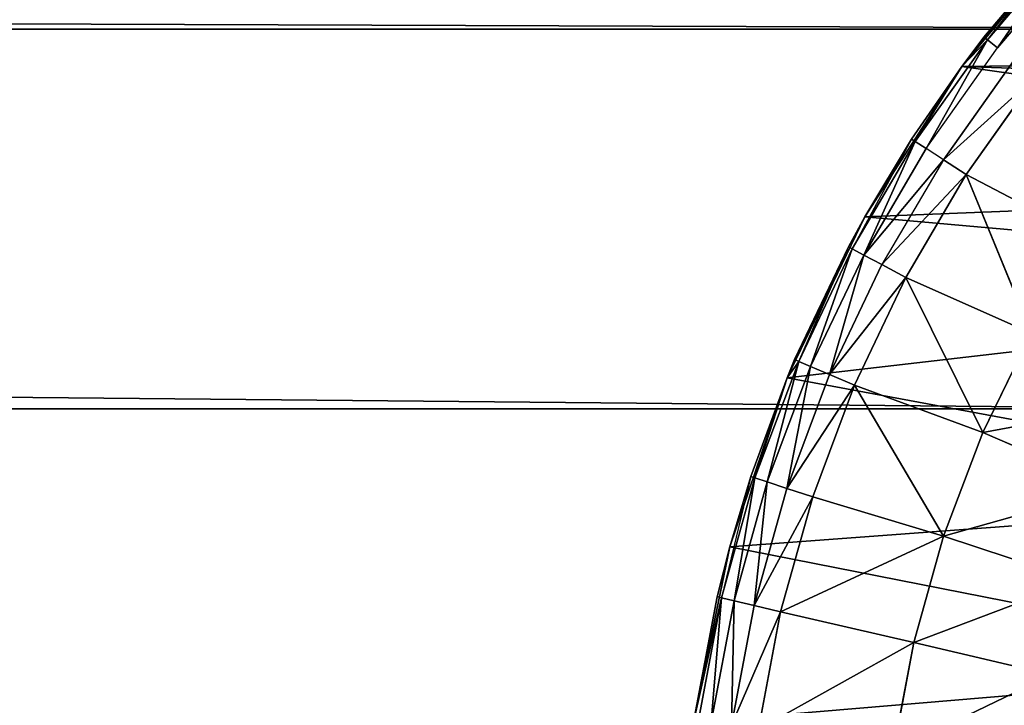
# Model space of a CAD drawing. Extents: x 0 to 602, y -131 to 3.
# Tile 94 of 167: x 336.97 to 338.87, y -6.62 to -5.3. Entities that reach past the tile are written whole.
import ezdxf

# ---------------------------------------------------------------- set-up
doc = ezdxf.new("R2010")
doc.units = 0
doc.header["$LTSCALE"] = 25.4
doc.layers.get('0').update_dxf_attribs({"color": 13, "linetype": 'CONTINUOUS'})

# ---------------------------------------------------------------- blocks, each defined once
blk = doc.blocks.new('PICASSO-LED-8131_STL')
at = {"color": 0}
for p, q in [((125.0635, 266.4428, 57.9568), (125.4012, 266.3731, 57.9568)), ((125.0635, 266.4428, 59.3533), (125.4012, 266.3731, 57.9568)), ((125.0635, 266.4428, 57.9568), (125.4012, 266.3731, 57.9568)), ((125.0635, 266.4428, 59.3533), (125.4012, 266.3731, 57.9568)), ((125.0635, 266.4428, 59.3533), (125.3049, 266.3974, 59.3533)), ((125.303, 266.3891, 59.4205), (125.0635, 266.4428, 59.3533)), ((125.303, 266.3891, 59.4205), (125.0635, 266.4428, 59.3533)), ((125.0635, 266.4428, 59.3533), (125.3049, 266.3974, 59.3533)), ((125.303, 266.3891, 59.4205), (125.067, 266.4337, 59.4205)), ((125.303, 266.3891, 59.4205), (125.067, 266.4337, 59.4205)), ((125.2973, 266.3648, 59.4835), (125.0634, 266.409, 59.4835)), ((125.2973, 266.3648, 59.4835), (125.0634, 266.409, 59.4835)), ((125.303, 266.3891, 59.4205), (125.2973, 266.3648, 59.4835)), ((125.303, 266.3891, 59.4205), (125.2973, 266.3648, 59.4835)), ((125.303, 266.3891, 59.4205), (125.3049, 266.3974, 59.3533)), ((125.5343, 266.3244, 59.4205), (125.303, 266.3891, 59.4205)), ((125.537, 266.3325, 59.3533), (125.303, 266.3891, 59.4205)), ((125.5343, 266.3244, 59.4205), (125.303, 266.3891, 59.4205)), ((125.3049, 266.3974, 59.3533), (125.4012, 266.3731, 57.9568)), ((125.3049, 266.3974, 59.3533), (125.4012, 266.3731, 57.9568)), ((125.3049, 266.3974, 59.3533), (125.4012, 266.3731, 59.3533)), ((125.2883, 266.326, 59.5383), (125.0577, 266.3695, 59.5383)), ((125.2883, 266.326, 59.5383), (125.0577, 266.3695, 59.5383)), ((125.2973, 266.3648, 59.4835), (125.2883, 266.326, 59.5383)), ((125.2973, 266.3648, 59.4835), (125.2883, 266.326, 59.5383)), ((125.5266, 266.3007, 59.4835), (125.2973, 266.3648, 59.4835)), ((125.5266, 266.3007, 59.4835), (125.2973, 266.3648, 59.4835)), ((125.4012, 266.3731, 57.9568), (125.7277, 266.2625, 57.9568)), ((125.4012, 266.3731, 57.9568), (125.7277, 266.2625, 57.9568)), ((125.4012, 266.3731, 57.9568), (125.537, 266.3325, 59.3533)), ((125.4012, 266.3731, 57.9568), (125.537, 266.3325, 59.3533)), ((125.4012, 266.3731, 57.9568), (125.4012, 266.3731, 59.3533)), ((125.4012, 266.3731, 59.3533), (125.537, 266.3325, 59.3533)), ((125.4012, 266.3731, 57.9568), (125.4012, 266.3731, 59.3533)), ((125.2883, 266.326, 59.5383), (125.2764, 266.2751, 59.5814)), ((125.2883, 266.326, 59.5383), (125.2764, 266.2751, 59.5814)), ((125.5142, 266.2628, 59.5383), (125.2883, 266.326, 59.5383)), ((125.5142, 266.2628, 59.5383), (125.2883, 266.326, 59.5383)), ((125.5266, 266.3007, 59.4835), (125.5343, 266.3244, 59.4205)), ((125.5266, 266.3007, 59.4835), (125.5343, 266.3244, 59.4205)), ((125.537, 266.3325, 59.3533), (125.5343, 266.3244, 59.4205)), ((125.537, 266.3325, 59.3533), (125.5343, 266.3244, 59.4205)), ((125.5343, 266.3244, 59.4205), (125.7277, 266.2625, 59.3533)), ((125.5343, 266.3244, 59.4205), (125.7277, 266.2625, 59.3533)), ((125.5343, 266.3244, 59.4205), (125.7592, 266.2401, 59.4205)), ((125.5343, 266.3244, 59.4205), (125.7592, 266.2401, 59.4205)), ((125.7277, 266.2625, 57.9568), (125.537, 266.3325, 59.3533)), ((125.537, 266.3325, 59.3533), (125.7277, 266.2625, 59.3533)), ((125.7277, 266.2625, 57.9568), (125.537, 266.3325, 59.3533)), ((125.537, 266.3325, 59.3533), (125.7277, 266.2625, 59.3533)), ((125.2764, 266.2751, 59.5814), (125.0502, 266.3178, 59.5814)), ((125.2764, 266.2751, 59.5814), (125.0502, 266.3178, 59.5814)), ((125.5142, 266.2628, 59.5383), (125.5266, 266.3007, 59.4835)), ((125.5142, 266.2628, 59.5383), (125.5266, 266.3007, 59.4835)), ((125.5266, 266.3007, 59.4835), (125.7495, 266.2171, 59.4835)), ((125.5266, 266.3007, 59.4835), (125.7495, 266.2171, 59.4835)), ((125.2764, 266.2751, 59.5814), (125.217, 266.0182, 59.7373)), ((125.2764, 266.2751, 59.5814), (125.217, 266.0182, 59.7373)), ((125.498, 266.2131, 59.5814), (125.2764, 266.2751, 59.5814)), ((125.498, 266.2131, 59.5814), (125.2764, 266.2751, 59.5814)), ((125.498, 266.2131, 59.5814), (125.5142, 266.2628, 59.5383)), ((125.498, 266.2131, 59.5814), (125.5142, 266.2628, 59.5383)), ((125.5142, 266.2628, 59.5383), (125.7339, 266.1804, 59.5383)), ((125.5142, 266.2628, 59.5383), (125.7339, 266.1804, 59.5383)), ((125.7277, 266.2625, 57.9568), (126.0381, 266.1125, 57.9568)), ((125.7277, 266.2625, 59.3533), (125.7277, 266.2625, 57.9568)), ((125.7277, 266.2625, 59.3533), (125.7626, 266.2479, 59.3533)), ((125.7626, 266.2479, 59.3533), (125.7277, 266.2625, 57.9568)), ((125.7277, 266.2625, 59.3533), (125.7277, 266.2625, 57.9568)), ((125.7626, 266.2479, 59.3533), (125.7277, 266.2625, 57.9568)), ((125.98, 266.1442, 59.3533), (125.7277, 266.2625, 57.9568)), ((125.98, 266.1442, 59.3533), (125.7277, 266.2625, 57.9568)), ((125.7277, 266.2625, 57.9568), (126.0381, 266.1125, 57.9568)), ((125.7277, 266.2625, 59.3533), (125.7592, 266.2401, 59.4205)), ((125.7592, 266.2401, 59.4205), (125.7626, 266.2479, 59.3533)), ((125.7626, 266.2479, 59.3533), (125.98, 266.1442, 59.3533)), ((125.7626, 266.2479, 59.3533), (125.98, 266.1442, 59.3533)), ((125.7495, 266.2171, 59.4835), (125.7592, 266.2401, 59.4205)), ((125.7495, 266.2171, 59.4835), (125.7592, 266.2401, 59.4205)), ((125.976, 266.1367, 59.4205), (125.7592, 266.2401, 59.4205)), ((125.976, 266.1367, 59.4205), (125.7592, 266.2401, 59.4205)), ((125.498, 266.2131, 59.5814), (125.4223, 265.9604, 59.7373)), ((125.498, 266.2131, 59.5814), (125.4223, 265.9604, 59.7373)), ((125.7134, 266.1323, 59.5814), (125.498, 266.2131, 59.5814)), ((125.7134, 266.1323, 59.5814), (125.498, 266.2131, 59.5814)), ((125.7339, 266.1804, 59.5383), (125.7495, 266.2171, 59.4835)), ((125.7339, 266.1804, 59.5383), (125.7495, 266.2171, 59.4835)), ((125.9643, 266.1147, 59.4835), (125.7495, 266.2171, 59.4835)), ((125.9643, 266.1147, 59.4835), (125.7495, 266.2171, 59.4835)), ((125.7134, 266.1323, 59.5814), (125.7339, 266.1804, 59.5383)), ((125.7134, 266.1323, 59.5814), (125.7339, 266.1804, 59.5383)), ((125.9457, 266.0794, 59.5383), (125.7339, 266.1804, 59.5383)), ((125.9457, 266.0794, 59.5383), (125.7339, 266.1804, 59.5383)), ((125.976, 266.1367, 59.4205), (125.9643, 266.1147, 59.4835)), ((125.976, 266.1367, 59.4205), (125.9643, 266.1147, 59.4835)), ((125.976, 266.1367, 59.4205), (125.98, 266.1442, 59.3533)), ((126.1832, 266.0151, 59.4205), (125.976, 266.1367, 59.4205)), ((126.1878, 266.0222, 59.3533), (125.976, 266.1367, 59.4205)), ((126.1832, 266.0151, 59.4205), (125.976, 266.1367, 59.4205)), ((125.98, 266.1442, 59.3533), (126.0381, 266.1125, 57.9568)), ((125.98, 266.1442, 59.3533), (126.0381, 266.1125, 57.9568)), ((125.98, 266.1442, 59.3533), (126.0381, 266.1125, 59.3533)), ((125.7134, 266.1323, 59.5814), (125.4223, 265.9604, 59.7373)), ((125.7134, 266.1323, 59.5814), (125.4223, 265.9604, 59.7373)), ((125.7134, 266.1323, 59.5814), (125.6217, 265.8847, 59.7373)), ((125.7134, 266.1323, 59.5814), (125.6217, 265.8847, 59.7373)), ((125.9212, 266.0333, 59.5814), (125.7134, 266.1323, 59.5814)), ((125.9212, 266.0333, 59.5814), (125.7134, 266.1323, 59.5814)), ((125.9643, 266.1147, 59.4835), (125.9457, 266.0794, 59.5383)), ((126.148, 265.9607, 59.5383), (125.9643, 266.1147, 59.4835)), ((126.1696, 265.9941, 59.4835), (125.9643, 266.1147, 59.4835)), ((126.1696, 265.9941, 59.4835), (125.9643, 266.1147, 59.4835)), ((126.0381, 266.1125, 57.9568), (126.3278, 265.9256, 57.9568)), ((126.0381, 266.1125, 57.9568), (126.3278, 265.9256, 57.9568)), ((126.0381, 266.1125, 57.9568), (126.1878, 266.0222, 59.3533)), ((126.0381, 266.1125, 57.9568), (126.1878, 266.0222, 59.3533)), ((126.0381, 266.1125, 57.9568), (126.0381, 266.1125, 59.3533)), ((126.0381, 266.1125, 59.3533), (126.1878, 266.0222, 59.3533)), ((126.0381, 266.1125, 57.9568), (126.0381, 266.1125, 59.3533)), ((125.9457, 266.0794, 59.5383), (125.9212, 266.0333, 59.5814)), ((125.9457, 266.0794, 59.5383), (125.9212, 266.0333, 59.5814)), ((126.148, 265.9607, 59.5383), (125.9457, 266.0794, 59.5383)), ((125.217, 266.0182, 59.7373), (125.0074, 266.0575, 59.7373)), ((125.217, 266.0182, 59.7373), (125.0074, 266.0575, 59.7373)), ((125.9212, 266.0333, 59.5814), (125.6217, 265.8847, 59.7373)), ((125.9212, 266.0333, 59.5814), (125.6217, 265.8847, 59.7373)), ((125.9212, 266.0333, 59.5814), (125.8136, 265.7917, 59.7373)), ((125.9212, 266.0333, 59.5814), (125.8136, 265.7917, 59.7373)), ((126.1196, 265.9168, 59.5814), (125.9212, 266.0333, 59.5814)), ((126.1196, 265.9168, 59.5814), (125.9212, 266.0333, 59.5814)), ((126.1878, 266.0222, 59.3533), (126.1832, 266.0151, 59.4205)), ((126.3278, 265.9256, 57.9568), (126.1878, 266.0222, 59.3533)), ((126.1878, 266.0222, 59.3533), (126.3278, 265.9256, 59.3533)), ((126.3278, 265.9256, 57.9568), (126.1878, 266.0222, 59.3533)), ((125.217, 266.0182, 59.7373), (125.1549, 265.7526, 59.8767)), ((125.217, 266.0182, 59.7373), (125.1549, 265.7526, 59.8767)), ((125.4223, 265.9604, 59.7373), (125.217, 266.0182, 59.7373)), ((125.4223, 265.9604, 59.7373), (125.217, 266.0182, 59.7373)), ((126.1696, 265.9941, 59.4835), (126.1832, 266.0151, 59.4205)), ((126.1696, 265.9941, 59.4835), (126.1832, 266.0151, 59.4205)), ((126.1832, 266.0151, 59.4205), (126.3278, 265.9256, 59.3533)), ((126.1832, 266.0151, 59.4205), (126.3791, 265.8761, 59.4205)), ((126.1832, 266.0151, 59.4205), (126.3791, 265.8761, 59.4205)), ((126.148, 265.9607, 59.5383), (126.1696, 265.9941, 59.4835)), ((126.1696, 265.9941, 59.4835), (126.3638, 265.8564, 59.4835)), ((125.4223, 265.9604, 59.7373), (125.3369, 265.7014, 59.8767)), ((125.4223, 265.9604, 59.7373), (125.3369, 265.7014, 59.8767)), ((125.6217, 265.8847, 59.7373), (125.4223, 265.9604, 59.7373)), ((125.6217, 265.8847, 59.7373), (125.4223, 265.9604, 59.7373)), ((126.1196, 265.9168, 59.5814), (126.148, 265.9607, 59.5383)), ((126.1196, 265.9168, 59.5814), (126.148, 265.9607, 59.5383)), ((126.148, 265.9607, 59.5383), (126.3393, 265.8249, 59.5383)), ((126.3278, 265.9256, 57.9568), (126.5922, 265.7045, 57.9568)), ((126.3278, 265.9256, 59.3533), (126.3278, 265.9256, 57.9568)), ((126.3278, 265.9256, 59.3533), (126.3843, 265.8828, 59.3533)), ((126.3843, 265.8828, 59.3533), (126.3278, 265.9256, 57.9568)), ((126.3278, 265.9256, 59.3533), (126.3278, 265.9256, 57.9568)), ((126.3843, 265.8828, 59.3533), (126.3278, 265.9256, 57.9568)), ((126.5681, 265.7271, 59.3533), (126.3278, 265.9256, 57.9568)), ((126.5681, 265.7271, 59.3533), (126.3278, 265.9256, 57.9568)), ((126.3278, 265.9256, 57.9568), (126.5922, 265.7045, 57.9568)), ((126.3278, 265.9256, 59.3533), (126.3791, 265.8761, 59.4205)), ((126.1196, 265.9168, 59.5814), (125.8136, 265.7917, 59.7373)), ((126.1196, 265.9168, 59.5814), (125.8136, 265.7917, 59.7373)), ((126.1196, 265.9168, 59.5814), (125.9966, 265.6821, 59.7373)), ((126.1196, 265.9168, 59.5814), (125.9966, 265.6821, 59.7373)), ((126.3073, 265.7836, 59.5814), (126.1196, 265.9168, 59.5814)), ((126.3073, 265.7836, 59.5814), (126.1196, 265.9168, 59.5814)), ((125.6217, 265.8847, 59.7373), (125.5137, 265.6342, 59.8767)), ((125.6217, 265.8847, 59.7373), (125.5137, 265.6342, 59.8767)), ((125.8136, 265.7917, 59.7373), (125.6217, 265.8847, 59.7373)), ((125.8136, 265.7917, 59.7373), (125.6217, 265.8847, 59.7373)), ((126.3638, 265.8564, 59.4835), (126.3791, 265.8761, 59.4205)), ((126.3638, 265.8564, 59.4835), (126.3791, 265.8761, 59.4205)), ((126.3791, 265.8761, 59.4205), (126.3843, 265.8828, 59.3533)), ((126.5623, 265.7208, 59.4205), (126.3791, 265.8761, 59.4205)), ((126.5623, 265.7208, 59.4205), (126.3791, 265.8761, 59.4205)), ((126.3843, 265.8828, 59.3533), (126.5681, 265.7271, 59.3533)), ((126.3843, 265.8828, 59.3533), (126.5681, 265.7271, 59.3533)), ((126.5454, 265.7025, 59.4835), (126.3638, 265.8564, 59.4835))]:
    blk.add_line(p, q, dxfattribs=at)
mesh = blk.add_polyface(dxfattribs=at)
corners = [(109.6675, 236.1709, 57.9276), (122.6675, 263.6709, 57.9276), (109.6675, 371.1709, 57.9276), (122.9354, 262.6709, 57.9276), (134.6675, 236.1709, 57.9276), (123.6675, 261.9389, 57.9276), (124.6675, 261.6709, 57.9276), (125.6675, 261.9389, 57.9276), (126.3995, 262.6709, 57.9276), (126.6675, 263.6709, 57.9276), (126.6675, 343.6709, 57.9276), (122.9354, 344.6709, 57.9276), (134.6675, 371.1709, 57.9276), (122.6675, 343.6709, 57.9276), (123.6675, 345.403, 57.9276), (124.6675, 345.6709, 57.9276), (125.6675, 345.403, 57.9276), (126.3995, 344.6709, 57.9276), (122.9354, 264.6709, 57.9276), (122.9354, 342.6709, 57.9276), (123.6675, 341.9389, 57.9276), (123.6675, 265.403, 57.9276), (124.6675, 341.6709, 57.9276), (124.6675, 265.6709, 57.9276), (125.6675, 341.9389, 57.9276), (125.6675, 265.403, 57.9276), (126.3995, 342.6709, 57.9276), (126.3995, 264.6709, 57.9276)]
mesh.append_faces([[corners[k] for k in face] for face in [(0, 1, 2), (1, 0, 3), (3, 4, 5), (5, 4, 6), (6, 4, 7), (7, 4, 8), (8, 4, 9), (2, 11, 12), (11, 2, 13), (12, 10, 4), (18, 13, 1), (13, 18, 19), (19, 18, 20), (20, 21, 22), (22, 23, 24), (24, 25, 26), (26, 9, 10)]], dxfattribs={"vtx0": -1, "vtx1": -1, "color": 0})
mesh.append_faces([[corners[k] for k in face] for face in [(9, 4, 10), (13, 2, 1)]], dxfattribs={"vtx0": -1, "vtx1": -1, "vtx2": -1, "color": 0})
mesh.append_faces([[corners[k] for k in face] for face in [(3, 0, 4), (12, 11, 14), (12, 14, 15), (12, 15, 16), (12, 16, 17), (12, 17, 10), (20, 18, 21), (22, 21, 23), (24, 23, 25), (26, 25, 27), (26, 27, 9)]], dxfattribs={"vtx0": -1, "vtx2": -1, "color": 0})
mesh = blk.add_polyface(dxfattribs=at)
corners = [(134.6675, 371.1709, 0.9276), (109.6675, 236.1709, 0.9276), (109.6675, 371.1709, 0.9276), (134.6675, 236.1709, 0.9276)]
mesh.append_faces([[corners[k] for k in face] for face in [(0, 1, 2), (1, 0, 3)]], dxfattribs={"vtx0": -1, "color": 0})
mesh = blk.add_polyface(dxfattribs=at)
corners = [(109.6675, 370.3709, 57.1276), (122.6675, 343.6709, 57.1276), (109.6675, 236.9709, 57.1276), (122.9354, 344.6709, 57.1276), (134.6675, 370.3709, 57.1276), (123.6675, 345.403, 57.1276), (124.6675, 345.6709, 57.1276), (125.6675, 345.403, 57.1276), (126.3995, 344.6709, 57.1276), (126.6675, 343.6709, 57.1276), (126.6675, 263.6709, 57.1276), (122.9354, 262.6709, 57.1276), (134.6675, 236.9709, 57.1276), (122.6675, 263.6709, 57.1276), (123.6675, 261.9389, 57.1276), (124.6675, 261.6709, 57.1276), (125.6675, 261.9389, 57.1276), (126.3995, 262.6709, 57.1276), (122.9354, 342.6709, 57.1276), (122.9354, 264.6709, 57.1276), (123.6675, 341.9389, 57.1276), (123.6675, 265.403, 57.1276), (124.6675, 341.6709, 57.1276), (124.6675, 265.6709, 57.1276), (125.6675, 341.9389, 57.1276), (125.6675, 265.403, 57.1276), (126.3995, 342.6709, 57.1276), (126.3995, 264.6709, 57.1276)]
mesh.append_faces([[corners[k] for k in face] for face in [(0, 1, 2), (1, 0, 3), (3, 4, 5), (5, 4, 6), (6, 4, 7), (7, 4, 8), (8, 4, 9), (2, 11, 12), (11, 2, 13), (12, 10, 4), (18, 13, 1), (13, 18, 19), (19, 20, 21), (21, 22, 23), (23, 24, 25), (25, 26, 27), (27, 9, 10)]], dxfattribs={"vtx0": -1, "vtx1": -1, "color": 0})
mesh.append_faces([[corners[k] for k in face] for face in [(9, 4, 10), (13, 2, 1)]], dxfattribs={"vtx0": -1, "vtx1": -1, "vtx2": -1, "color": 0})
mesh.append_faces([[corners[k] for k in face] for face in [(3, 0, 4), (12, 11, 14), (12, 14, 15), (12, 15, 16), (12, 16, 17), (12, 17, 10), (19, 18, 20), (21, 20, 22), (23, 22, 24), (25, 24, 26), (27, 26, 9)]], dxfattribs={"vtx0": -1, "vtx2": -1, "color": 0})
mesh = blk.add_polyface(dxfattribs=at)
corners = [(134.6675, 236.9709, 1.7276), (109.6675, 370.3709, 1.7276), (109.6675, 236.9709, 1.7276), (134.6675, 370.3709, 1.7276)]
mesh.append_faces([[corners[k] for k in face] for face in [(0, 1, 2), (1, 0, 3)]], dxfattribs={"vtx0": -1, "color": 0})
mesh = blk.add_polyface(dxfattribs=at)
corners = [(121.8848, 263.9814, 57.9568), (121.8931, 263.2933, 57.9568), (121.8677, 263.6371, 57.9568), (121.944, 264.321, 57.9568), (121.9605, 262.9552, 57.9568), (122.0445, 264.6508, 57.9568), (122.069, 262.628, 57.9568), (122.1848, 264.9657, 57.9568), (122.2168, 262.3166, 57.9568), (122.3628, 265.261, 57.9568), (122.4018, 262.0257, 57.9568), (122.5756, 265.5321, 57.9568), (122.6212, 261.7597, 57.9568), (122.8202, 265.7751, 57.9568), (122.8716, 261.5227, 57.9568), (123.0928, 265.9861, 57.9568), (123.0697, 263.5871, 57.9568), (123.0922, 263.9512, 57.9568), (123.278, 264.4643, 57.9568), (123.3892, 266.1621, 57.9568), (123.3775, 264.6175, 57.9568), (123.7706, 264.9959, 57.9568), (123.7051, 266.3003, 57.9568), (124.0355, 266.3987, 57.9568), (124.2681, 265.2202, 57.9568), (124.3755, 266.4557, 57.9568), (124.6293, 265.2705, 57.9568), (124.7199, 266.4704, 57.9568), (125.1691, 265.1902, 57.9568), (125.0635, 266.4428, 57.9568), (125.4012, 266.3731, 57.9568), (125.5002, 265.0372, 57.9568), (125.7277, 266.2625, 57.9568), (125.9109, 264.6779, 57.9568), (126.0381, 266.1125, 57.9568), (126.1066, 264.3701, 57.9568), (126.3278, 265.9256, 57.9568), (126.2579, 263.8458, 57.9568), (123.1492, 261.3183, 57.9568), (123.1302, 263.2274, 57.9568), (123.2706, 262.8907, 57.9568), (123.4498, 261.1496, 57.9568), (123.614, 262.4667, 57.9568), (123.7689, 261.019, 57.9568), (124.08, 262.1827, 57.9568), (124.1016, 260.9287, 57.9568), (124.6143, 262.0718, 57.9568), (124.4428, 260.8799, 57.9568), (124.7875, 260.8735, 57.9568), (125.1547, 262.1469, 57.9568), (125.1304, 260.9095, 57.9568), (125.4662, 260.9873, 57.9568), (125.6385, 262.3993, 57.9568), (125.79, 261.1057, 57.9568), (125.7772, 262.5182, 57.9568), (126.1, 262.9582, 57.9568), (126.0967, 261.2632, 57.9568), (126.3817, 261.457, 57.9568), (126.2562, 263.481, 57.9568), (126.5922, 265.7045, 57.9568), (126.6408, 261.6844, 57.9568), (126.8276, 265.4525, 57.9568), (126.87, 261.942, 57.9568), (127.0301, 265.1736, 57.9568), (127.0657, 262.2258, 57.9568), (127.1969, 264.8719, 57.9568), (127.2251, 262.5314, 57.9568), (127.3253, 264.5519, 57.9568), (127.3458, 262.8544, 57.9568), (127.4134, 264.2186, 57.9568), (127.4258, 263.1897, 57.9568), (127.4599, 263.877, 57.9568), (127.4641, 263.5323, 57.9568)]
mesh.append_faces([[corners[k] for k in face] for face in [(0, 1, 2), (70, 71, 72)]], dxfattribs={"vtx0": -1, "color": 0})
mesh.append_faces([[corners[k] for k in face] for face in [(1, 3, 4), (4, 5, 6), (6, 7, 8), (8, 9, 10), (10, 11, 12), (12, 13, 14), (16, 15, 17), (17, 15, 18), (18, 19, 20), (20, 19, 21), (21, 23, 24), (24, 25, 26), (26, 27, 28), (28, 30, 31), (31, 32, 33), (33, 34, 35), (35, 36, 37), (38, 40, 41), (41, 42, 43), (43, 44, 45), (45, 46, 47), (47, 46, 48), (48, 49, 50), (50, 49, 51), (51, 52, 53), (53, 55, 56), (56, 55, 57), (57, 59, 60), (60, 61, 62), (62, 63, 64), (64, 65, 66), (66, 67, 68), (68, 69, 70)]], dxfattribs={"vtx0": -1, "vtx1": -1, "color": 0})
mesh.append_faces([[corners[k] for k in face] for face in [(14, 15, 16), (57, 37, 36)]], dxfattribs={"vtx0": -1, "vtx1": -1, "vtx2": -1, "color": 0})
mesh.append_faces([[corners[k] for k in face] for face in [(1, 0, 3), (4, 3, 5), (6, 5, 7), (8, 7, 9), (10, 9, 11), (12, 11, 13), (14, 13, 15), (18, 15, 19), (21, 19, 22), (21, 22, 23), (24, 23, 25), (26, 25, 27), (28, 27, 29), (28, 29, 30), (31, 30, 32), (33, 32, 34), (35, 34, 36), (16, 38, 14), (38, 16, 39), (38, 39, 40), (41, 40, 42), (43, 42, 44), (45, 44, 46), (48, 46, 49), (51, 49, 52), (53, 52, 54), (53, 54, 55), (57, 55, 58), (57, 58, 37), (57, 36, 59), (60, 59, 61), (62, 61, 63), (64, 63, 65), (66, 65, 67), (68, 67, 69), (70, 69, 71)]], dxfattribs={"vtx0": -1, "vtx2": -1, "color": 0})
mesh = blk.add_polyface(dxfattribs=at)
corners = [(125.0635, 266.4428, 59.3533), (125.4012, 266.3731, 57.9568), (125.0635, 266.4428, 57.9568)]
mesh.append_faces([[corners[k] for k in face] for face in [(0, 1, 2)]], dxfattribs={"color": 0})
mesh = blk.add_polyface(dxfattribs=at)
corners = [(125.3049, 266.3974, 59.3533), (125.4012, 266.3731, 57.9568), (125.0635, 266.4428, 59.3533)]
mesh.append_faces([[corners[k] for k in face] for face in [(0, 1, 2)]], dxfattribs={"color": 0})
mesh = blk.add_polyface(dxfattribs=at)
corners = [(125.303, 266.3891, 59.4205), (125.0635, 266.4428, 59.3533), (125.067, 266.4337, 59.4205)]
mesh.append_faces([[corners[k] for k in face] for face in [(0, 1, 2)]], dxfattribs={"color": 0})
mesh = blk.add_polyface(dxfattribs=at)
corners = [(125.303, 266.3891, 59.4205), (125.3049, 266.3974, 59.3533), (125.0635, 266.4428, 59.3533)]
mesh.append_faces([[corners[k] for k in face] for face in [(0, 1, 2)]], dxfattribs={"color": 0})
mesh = blk.add_polyface(dxfattribs=at)
corners = [(125.0634, 266.409, 59.4835), (125.303, 266.3891, 59.4205), (125.067, 266.4337, 59.4205), (125.2973, 266.3648, 59.4835)]
mesh.append_faces([[corners[k] for k in face] for face in [(0, 1, 2), (1, 0, 3)]], dxfattribs={"vtx0": -1, "color": 0})
mesh = blk.add_polyface(dxfattribs=at)
corners = [(125.0577, 266.3695, 59.5383), (125.2973, 266.3648, 59.4835), (125.0634, 266.409, 59.4835), (125.2883, 266.326, 59.5383)]
mesh.append_faces([[corners[k] for k in face] for face in [(0, 1, 2), (1, 0, 3)]], dxfattribs={"vtx0": -1, "color": 0})
mesh = blk.add_polyface(dxfattribs=at)
corners = [(125.2973, 266.3648, 59.4835), (125.5343, 266.3244, 59.4205), (125.303, 266.3891, 59.4205), (125.5266, 266.3007, 59.4835)]
mesh.append_faces([[corners[k] for k in face] for face in [(0, 1, 2), (1, 0, 3)]], dxfattribs={"vtx0": -1, "color": 0})
mesh = blk.add_polyface(dxfattribs=at)
corners = [(125.5343, 266.3244, 59.4205), (125.537, 266.3325, 59.3533), (125.303, 266.3891, 59.4205)]
mesh.append_faces([[corners[k] for k in face] for face in [(0, 1, 2)]], dxfattribs={"color": 0})
mesh = blk.add_polyface(dxfattribs=at)
corners = [(125.4012, 266.3731, 59.3533), (125.4012, 266.3731, 57.9568), (125.3049, 266.3974, 59.3533)]
mesh.append_faces([[corners[k] for k in face] for face in [(0, 1, 2)]], dxfattribs={"color": 0})
mesh = blk.add_polyface(dxfattribs=at)
corners = [(125.2764, 266.2751, 59.5814), (125.0577, 266.3695, 59.5383), (125.0502, 266.3178, 59.5814), (125.2883, 266.326, 59.5383)]
mesh.append_faces([[corners[k] for k in face] for face in [(0, 1, 2), (1, 0, 3)]], dxfattribs={"vtx0": -1, "color": 0})
mesh = blk.add_polyface(dxfattribs=at)
corners = [(125.2883, 266.326, 59.5383), (125.5266, 266.3007, 59.4835), (125.2973, 266.3648, 59.4835), (125.5142, 266.2628, 59.5383)]
mesh.append_faces([[corners[k] for k in face] for face in [(0, 1, 2), (1, 0, 3)]], dxfattribs={"vtx0": -1, "color": 0})
mesh = blk.add_polyface(dxfattribs=at)
corners = [(125.537, 266.3325, 59.3533), (125.7277, 266.2625, 57.9568), (125.4012, 266.3731, 57.9568)]
mesh.append_faces([[corners[k] for k in face] for face in [(0, 1, 2)]], dxfattribs={"color": 0})
mesh = blk.add_polyface(dxfattribs=at)
corners = [(125.537, 266.3325, 59.3533), (125.4012, 266.3731, 57.9568), (125.4012, 266.3731, 59.3533)]
mesh.append_faces([[corners[k] for k in face] for face in [(0, 1, 2)]], dxfattribs={"color": 0})
mesh = blk.add_polyface(dxfattribs=at)
corners = [(125.498, 266.2131, 59.5814), (125.2883, 266.326, 59.5383), (125.2764, 266.2751, 59.5814), (125.5142, 266.2628, 59.5383)]
mesh.append_faces([[corners[k] for k in face] for face in [(0, 1, 2), (1, 0, 3)]], dxfattribs={"vtx0": -1, "color": 0})
mesh = blk.add_polyface(dxfattribs=at)
corners = [(125.5266, 266.3007, 59.4835), (125.7592, 266.2401, 59.4205), (125.5343, 266.3244, 59.4205), (125.7495, 266.2171, 59.4835)]
mesh.append_faces([[corners[k] for k in face] for face in [(0, 1, 2), (1, 0, 3)]], dxfattribs={"vtx0": -1, "color": 0})
mesh = blk.add_polyface(dxfattribs=at)
corners = [(125.5343, 266.3244, 59.4205), (125.7277, 266.2625, 59.3533), (125.537, 266.3325, 59.3533)]
mesh.append_faces([[corners[k] for k in face] for face in [(0, 1, 2)]], dxfattribs={"color": 0})
mesh = blk.add_polyface(dxfattribs=at)
corners = [(125.7592, 266.2401, 59.4205), (125.7277, 266.2625, 59.3533), (125.5343, 266.3244, 59.4205)]
mesh.append_faces([[corners[k] for k in face] for face in [(0, 1, 2)]], dxfattribs={"color": 0})
mesh = blk.add_polyface(dxfattribs=at)
corners = [(125.7277, 266.2625, 59.3533), (125.7277, 266.2625, 57.9568), (125.537, 266.3325, 59.3533)]
mesh.append_faces([[corners[k] for k in face] for face in [(0, 1, 2)]], dxfattribs={"color": 0})
mesh = blk.add_polyface(dxfattribs=at)
corners = [(125.217, 266.0182, 59.7373), (125.0502, 266.3178, 59.5814), (125.0074, 266.0575, 59.7373), (125.2764, 266.2751, 59.5814)]
mesh.append_faces([[corners[k] for k in face] for face in [(0, 1, 2), (1, 0, 3)]], dxfattribs={"vtx0": -1, "color": 0})
mesh = blk.add_polyface(dxfattribs=at)
corners = [(125.5142, 266.2628, 59.5383), (125.7495, 266.2171, 59.4835), (125.5266, 266.3007, 59.4835), (125.7339, 266.1804, 59.5383)]
mesh.append_faces([[corners[k] for k in face] for face in [(0, 1, 2), (1, 0, 3)]], dxfattribs={"vtx0": -1, "color": 0})
mesh = blk.add_polyface(dxfattribs=at)
corners = [(125.4223, 265.9604, 59.7373), (125.2764, 266.2751, 59.5814), (125.217, 266.0182, 59.7373), (125.498, 266.2131, 59.5814)]
mesh.append_faces([[corners[k] for k in face] for face in [(0, 1, 2), (1, 0, 3)]], dxfattribs={"vtx0": -1, "color": 0})
mesh = blk.add_polyface(dxfattribs=at)
corners = [(125.7134, 266.1323, 59.5814), (125.5142, 266.2628, 59.5383), (125.498, 266.2131, 59.5814), (125.7339, 266.1804, 59.5383)]
mesh.append_faces([[corners[k] for k in face] for face in [(0, 1, 2), (1, 0, 3)]], dxfattribs={"vtx0": -1, "color": 0})
mesh = blk.add_polyface(dxfattribs=at)
corners = [(125.7626, 266.2479, 59.3533), (125.7277, 266.2625, 57.9568), (125.7277, 266.2625, 59.3533)]
mesh.append_faces([[corners[k] for k in face] for face in [(0, 1, 2)]], dxfattribs={"color": 0})
mesh = blk.add_polyface(dxfattribs=at)
corners = [(125.98, 266.1442, 59.3533), (125.7277, 266.2625, 57.9568), (125.7626, 266.2479, 59.3533)]
mesh.append_faces([[corners[k] for k in face] for face in [(0, 1, 2)]], dxfattribs={"color": 0})
mesh = blk.add_polyface(dxfattribs=at)
corners = [(125.98, 266.1442, 59.3533), (126.0381, 266.1125, 57.9568), (125.7277, 266.2625, 57.9568)]
mesh.append_faces([[corners[k] for k in face] for face in [(0, 1, 2)]], dxfattribs={"color": 0})
mesh = blk.add_polyface(dxfattribs=at)
corners = [(125.7592, 266.2401, 59.4205), (125.98, 266.1442, 59.3533), (125.7626, 266.2479, 59.3533), (125.976, 266.1367, 59.4205)]
mesh.append_faces([[corners[k] for k in face] for face in [(0, 1, 2), (1, 0, 3)]], dxfattribs={"vtx0": -1, "color": 0})
mesh = blk.add_polyface(dxfattribs=at)
corners = [(125.7495, 266.2171, 59.4835), (125.976, 266.1367, 59.4205), (125.7592, 266.2401, 59.4205), (125.9643, 266.1147, 59.4835)]
mesh.append_faces([[corners[k] for k in face] for face in [(0, 1, 2), (1, 0, 3)]], dxfattribs={"vtx0": -1, "color": 0})
mesh = blk.add_polyface(dxfattribs=at)
corners = [(125.7134, 266.1323, 59.5814), (125.498, 266.2131, 59.5814), (125.4223, 265.9604, 59.7373)]
mesh.append_faces([[corners[k] for k in face] for face in [(0, 1, 2)]], dxfattribs={"color": 0})
mesh = blk.add_polyface(dxfattribs=at)
corners = [(125.7339, 266.1804, 59.5383), (125.9643, 266.1147, 59.4835), (125.7495, 266.2171, 59.4835), (125.9457, 266.0794, 59.5383)]
mesh.append_faces([[corners[k] for k in face] for face in [(0, 1, 2), (1, 0, 3)]], dxfattribs={"vtx0": -1, "color": 0})
mesh = blk.add_polyface(dxfattribs=at)
corners = [(125.9212, 266.0333, 59.5814), (125.7339, 266.1804, 59.5383), (125.7134, 266.1323, 59.5814), (125.9457, 266.0794, 59.5383)]
mesh.append_faces([[corners[k] for k in face] for face in [(0, 1, 2), (1, 0, 3)]], dxfattribs={"vtx0": -1, "color": 0})
mesh = blk.add_polyface(dxfattribs=at)
corners = [(125.9643, 266.1147, 59.4835), (126.1832, 266.0151, 59.4205), (125.976, 266.1367, 59.4205), (126.1696, 265.9941, 59.4835)]
mesh.append_faces([[corners[k] for k in face] for face in [(0, 1, 2), (1, 0, 3)]], dxfattribs={"vtx0": -1, "color": 0})
mesh = blk.add_polyface(dxfattribs=at)
corners = [(126.1832, 266.0151, 59.4205), (126.1878, 266.0222, 59.3533), (125.976, 266.1367, 59.4205)]
mesh.append_faces([[corners[k] for k in face] for face in [(0, 1, 2)]], dxfattribs={"color": 0})
mesh = blk.add_polyface(dxfattribs=at)
corners = [(126.0381, 266.1125, 59.3533), (126.0381, 266.1125, 57.9568), (125.98, 266.1442, 59.3533)]
mesh.append_faces([[corners[k] for k in face] for face in [(0, 1, 2)]], dxfattribs={"color": 0})
mesh = blk.add_polyface(dxfattribs=at)
corners = [(125.7134, 266.1323, 59.5814), (125.4223, 265.9604, 59.7373), (125.6217, 265.8847, 59.7373)]
mesh.append_faces([[corners[k] for k in face] for face in [(0, 1, 2)]], dxfattribs={"color": 0})
mesh = blk.add_polyface(dxfattribs=at)
corners = [(125.9212, 266.0333, 59.5814), (125.7134, 266.1323, 59.5814), (125.6217, 265.8847, 59.7373)]
mesh.append_faces([[corners[k] for k in face] for face in [(0, 1, 2)]], dxfattribs={"color": 0})
mesh = blk.add_polyface(dxfattribs=at)
corners = [(126.148, 265.9607, 59.5383), (126.1696, 265.9941, 59.4835), (125.9643, 266.1147, 59.4835)]
mesh.append_faces([[corners[k] for k in face] for face in [(0, 1, 2)]], dxfattribs={"color": 0})
mesh = blk.add_polyface(dxfattribs=at)
corners = [(126.1878, 266.0222, 59.3533), (126.3278, 265.9256, 57.9568), (126.0381, 266.1125, 57.9568)]
mesh.append_faces([[corners[k] for k in face] for face in [(0, 1, 2)]], dxfattribs={"color": 0})
mesh = blk.add_polyface(dxfattribs=at)
corners = [(126.1878, 266.0222, 59.3533), (126.0381, 266.1125, 57.9568), (126.0381, 266.1125, 59.3533)]
mesh.append_faces([[corners[k] for k in face] for face in [(0, 1, 2)]], dxfattribs={"color": 0})
mesh = blk.add_polyface(dxfattribs=at)
corners = [(126.1196, 265.9168, 59.5814), (125.9457, 266.0794, 59.5383), (125.9212, 266.0333, 59.5814), (126.148, 265.9607, 59.5383)]
mesh.append_faces([[corners[k] for k in face] for face in [(0, 1, 2), (1, 0, 3)]], dxfattribs={"vtx0": -1, "color": 0})
mesh = blk.add_polyface(dxfattribs=at)
corners = [(125.1549, 265.7526, 59.8767), (125.0074, 266.0575, 59.7373), (124.969, 265.7875, 59.8767), (125.217, 266.0182, 59.7373)]
mesh.append_faces([[corners[k] for k in face] for face in [(0, 1, 2), (1, 0, 3)]], dxfattribs={"vtx0": -1, "color": 0})
mesh = blk.add_polyface(dxfattribs=at)
corners = [(125.9212, 266.0333, 59.5814), (125.6217, 265.8847, 59.7373), (125.8136, 265.7917, 59.7373)]
mesh.append_faces([[corners[k] for k in face] for face in [(0, 1, 2)]], dxfattribs={"color": 0})
mesh = blk.add_polyface(dxfattribs=at)
corners = [(126.1196, 265.9168, 59.5814), (125.9212, 266.0333, 59.5814), (125.8136, 265.7917, 59.7373)]
mesh.append_faces([[corners[k] for k in face] for face in [(0, 1, 2)]], dxfattribs={"color": 0})
mesh = blk.add_polyface(dxfattribs=at)
corners = [(126.3278, 265.9256, 59.3533), (126.3278, 265.9256, 57.9568), (126.1878, 266.0222, 59.3533)]
mesh.append_faces([[corners[k] for k in face] for face in [(0, 1, 2)]], dxfattribs={"color": 0})
mesh = blk.add_polyface(dxfattribs=at)
corners = [(125.3369, 265.7014, 59.8767), (125.217, 266.0182, 59.7373), (125.1549, 265.7526, 59.8767), (125.4223, 265.9604, 59.7373)]
mesh.append_faces([[corners[k] for k in face] for face in [(0, 1, 2), (1, 0, 3)]], dxfattribs={"vtx0": -1, "color": 0})
mesh = blk.add_polyface(dxfattribs=at)
corners = [(126.1696, 265.9941, 59.4835), (126.3791, 265.8761, 59.4205), (126.1832, 266.0151, 59.4205), (126.3638, 265.8564, 59.4835)]
mesh.append_faces([[corners[k] for k in face] for face in [(0, 1, 2), (1, 0, 3)]], dxfattribs={"vtx0": -1, "color": 0})
mesh = blk.add_polyface(dxfattribs=at)
corners = [(126.3791, 265.8761, 59.4205), (126.3278, 265.9256, 59.3533), (126.1832, 266.0151, 59.4205)]
mesh.append_faces([[corners[k] for k in face] for face in [(0, 1, 2)]], dxfattribs={"color": 0})
mesh = blk.add_polyface(dxfattribs=at)
corners = [(125.5137, 265.6342, 59.8767), (125.4223, 265.9604, 59.7373), (125.3369, 265.7014, 59.8767), (125.6217, 265.8847, 59.7373)]
mesh.append_faces([[corners[k] for k in face] for face in [(0, 1, 2), (1, 0, 3)]], dxfattribs={"vtx0": -1, "color": 0})
mesh = blk.add_polyface(dxfattribs=at)
corners = [(126.3073, 265.7836, 59.5814), (126.148, 265.9607, 59.5383), (126.1196, 265.9168, 59.5814), (126.3393, 265.8249, 59.5383)]
mesh.append_faces([[corners[k] for k in face] for face in [(0, 1, 2), (1, 0, 3)]], dxfattribs={"vtx0": -1, "color": 0})
mesh = blk.add_polyface(dxfattribs=at)
corners = [(126.3843, 265.8828, 59.3533), (126.3278, 265.9256, 57.9568), (126.3278, 265.9256, 59.3533)]
mesh.append_faces([[corners[k] for k in face] for face in [(0, 1, 2)]], dxfattribs={"color": 0})
mesh = blk.add_polyface(dxfattribs=at)
corners = [(126.5681, 265.7271, 59.3533), (126.3278, 265.9256, 57.9568), (126.3843, 265.8828, 59.3533)]
mesh.append_faces([[corners[k] for k in face] for face in [(0, 1, 2)]], dxfattribs={"color": 0})
mesh = blk.add_polyface(dxfattribs=at)
corners = [(126.5681, 265.7271, 59.3533), (126.5922, 265.7045, 57.9568), (126.3278, 265.9256, 57.9568)]
mesh.append_faces([[corners[k] for k in face] for face in [(0, 1, 2)]], dxfattribs={"color": 0})
mesh = blk.add_polyface(dxfattribs=at)
corners = [(126.1196, 265.9168, 59.5814), (125.8136, 265.7917, 59.7373), (125.9966, 265.6821, 59.7373)]
mesh.append_faces([[corners[k] for k in face] for face in [(0, 1, 2)]], dxfattribs={"color": 0})
mesh = blk.add_polyface(dxfattribs=at)
corners = [(126.3073, 265.7836, 59.5814), (126.1196, 265.9168, 59.5814), (125.9966, 265.6821, 59.7373)]
mesh.append_faces([[corners[k] for k in face] for face in [(0, 1, 2)]], dxfattribs={"color": 0})
mesh = blk.add_polyface(dxfattribs=at)
corners = [(125.684, 265.5518, 59.8767), (125.6217, 265.8847, 59.7373), (125.5137, 265.6342, 59.8767), (125.8136, 265.7917, 59.7373)]
mesh.append_faces([[corners[k] for k in face] for face in [(0, 1, 2), (1, 0, 3)]], dxfattribs={"vtx0": -1, "color": 0})
mesh = blk.add_polyface(dxfattribs=at)
corners = [(126.3638, 265.8564, 59.4835), (126.5623, 265.7208, 59.4205), (126.3791, 265.8761, 59.4205), (126.5454, 265.7025, 59.4835)]
mesh.append_faces([[corners[k] for k in face] for face in [(0, 1, 2), (1, 0, 3)]], dxfattribs={"vtx0": -1, "color": 0})
mesh = blk.add_polyface(dxfattribs=at)
corners = [(126.3791, 265.8761, 59.4205), (126.5681, 265.7271, 59.3533), (126.3843, 265.8828, 59.3533), (126.5623, 265.7208, 59.4205)]
mesh.append_faces([[corners[k] for k in face] for face in [(0, 1, 2), (1, 0, 3)]], dxfattribs={"vtx0": -1, "color": 0})

msp = doc.modelspace()

# ---------------------------------------------------------------- block references
at = {"color": 8, "rotation": 90.00000000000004}
msp.add_blockref('PICASSO-LED-8131_STL', (604.715, -131.72, -0.9276), dxfattribs=at)

doc.saveas('drawing.dxf')
